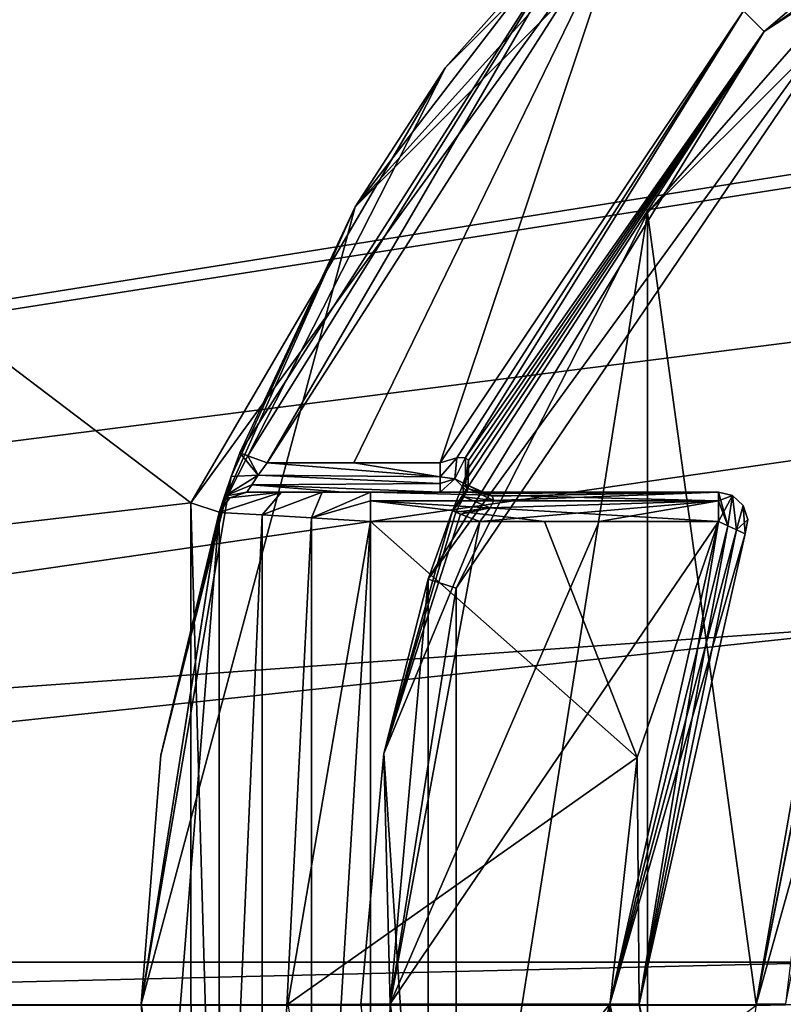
# Model space of a CAD drawing. Header units: millimetres. Extents: x -98 to 58, y -78 to 78.
# Tile 6 of 106: x -66 to -61, y 0 to 7. Entities that reach past the tile are written whole.
import ezdxf

# ---------------------------------------------------------------- set-up
doc = ezdxf.new("R2010")
doc.units = ezdxf.units.MM
doc.header["$LTSCALE"] = 52.148148
for name, color, linetype in [('1160', 7, 'CONTINUOUS'), ('375', 7, 'CONTINUOUS'), ('377', 7, 'CONTINUOUS'), ('384', 7, 'CONTINUOUS'), ('385', 7, 'CONTINUOUS'), ('386', 7, 'CONTINUOUS'), ('405', 7, 'CONTINUOUS'), ('418', 7, 'CONTINUOUS'), ('423', 7, 'CONTINUOUS'), ('470', 7, 'CONTINUOUS'), ('472', 7, 'CONTINUOUS'), ('474', 7, 'CONTINUOUS'), ('485', 7, 'CONTINUOUS'), ('486', 7, 'CONTINUOUS'), ('498', 7, 'CONTINUOUS'), ('509', 7, 'CONTINUOUS'), ('519', 7, 'CONTINUOUS'), ('520', 7, 'CONTINUOUS'), ('534', 7, 'CONTINUOUS'), ('541', 7, 'CONTINUOUS'), ('544', 7, 'CONTINUOUS'), ('582', 7, 'CONTINUOUS'), ('590', 7, 'CONTINUOUS'), ('626', 7, 'CONTINUOUS'), ('630', 7, 'CONTINUOUS'), ('631', 7, 'CONTINUOUS'), ('729', 7, 'CONTINUOUS'), ('741', 7, 'CONTINUOUS'), ('744', 7, 'CONTINUOUS'), ('747', 7, 'CONTINUOUS'), ('750', 7, 'CONTINUOUS'), ('756', 7, 'CONTINUOUS'), ('770', 7, 'CONTINUOUS'), ('809', 7, 'CONTINUOUS')]:
    doc.layers.add(name, color=color, linetype=linetype)

msp = doc.modelspace()

# ---------------------------------------------------------------- linework, layer by layer
at = {"layer": '1160', "linetype": 'CONTINUOUS'}
for points in [[(-84.6282, 0.2872, 103.9997), (-36.3045, 7.2877, 91.4352), (-60.5811, 0.2876, 97.5563), (-84.6282, 0.2872, 103.9997)], [(-36.3045, 7.2877, 91.4352), (-84.6282, 0.2872, 103.9997), (-83.908, 7.0696, 104.1974), (-36.3045, 7.2877, 91.4352)]]:
    msp.add_3dface(points, dxfattribs=at)
at = {"layer": '375', "linetype": 'CONTINUOUS'}
for points in [[(-63.8128, 60.3031, 25.0381), (-25.0403, 4.2617, 25.9925), (-80.3031, 43.8128, 25.0381), (-63.8128, 60.3031, 25.0381)], [(-24.4552, 6.8648, 25.9884), (-25.0403, 4.2617, 25.9925), (-63.8128, 60.3031, 25.0381), (-24.4552, 6.8648, 25.9884)], [(-80.3031, 43.8128, 25.0381), (-25.313, 2.1046, 25.9943), (-90.8905, 23.0337, 25.0381), (-80.3031, 43.8128, 25.0381)], [(-25.0403, 4.2617, 25.9925), (-25.313, 2.1046, 25.9943), (-80.3031, 43.8128, 25.0381), (-25.0403, 4.2617, 25.9925)], [(-94.5387, 0, 25.0381), (-90.8905, 23.0337, 25.0381), (-65.0607, 3.4276, 25.6465), (-94.5387, 0, 25.0381)], [(-90.8905, 23.0337, 25.0381), (-25.313, 2.1046, 25.9943), (-48.1456, 9.1004, 25.8485), (-90.8905, 23.0337, 25.0381)], [(-65.0607, 3.4276, 25.6465), (-90.8905, 23.0337, 25.0381), (-61.0296, 8.979, 25.6946), (-65.0607, 3.4276, 25.6465)], [(-65.0598, -3.4305, 25.6465), (-94.5387, 0, 25.0381), (-65.0607, 3.4276, 25.6465), (-65.0598, -3.4305, 25.6465)]]:
    msp.add_3dface(points, dxfattribs=at)
at = {"layer": '377', "linetype": 'CONTINUOUS'}
for points in [[(-43.6562, 72.8062, 27.9864), (-64.9967, 61.9326, 27.9864), (-20.91, 1.2955, 28.9996), (-43.6562, 72.8062, 27.9864)], [(-64.9967, 61.9326, 27.9864), (-81.9326, 44.9967, 27.9864), (-20.936, 0.767, 28.9997), (-64.9967, 61.9326, 27.9864)], [(-20.91, 1.2955, 28.9996), (-64.9967, 61.9326, 27.9864), (-20.936, 0.767, 28.9997), (-20.91, 1.2955, 28.9996)], [(-81.9326, 44.9967, 27.9864), (-92.8062, 23.6562, 27.9864), (-20.9468, 0.3721, 28.9998), (-81.9326, 44.9967, 27.9864)], [(-20.936, 0.767, 28.9997), (-81.9326, 44.9967, 27.9864), (-20.9468, 0.3721, 28.9998), (-20.936, 0.767, 28.9997)], [(-92.8062, 23.6562, 27.9864), (-96.553, 0, 27.9864), (-54.5024, 6.7005, 28.7864), (-92.8062, 23.6562, 27.9864)], [(-20.9468, 0.3721, 28.9998), (-92.8062, 23.6562, 27.9864), (-52.2288, 6.3029, 28.8135), (-20.9468, 0.3721, 28.9998)], [(-92.8062, 23.6562, 27.9864), (-54.5024, 6.7005, 28.7864), (-52.2288, 6.3029, 28.8135), (-92.8062, 23.6562, 27.9864)], [(-54.5024, 6.7005, 28.7864), (-96.553, 0, 27.9864), (-57.0505, 6.197, 28.756), (-54.5024, 6.7005, 28.7864)], [(-57.0505, 6.197, 28.756), (-96.553, 0, 27.9864), (-59.2336, 4.7446, 28.7299), (-57.0505, 6.197, 28.756)], [(-59.2336, 4.7446, 28.7299), (-96.553, 0, 27.9864), (-60.6926, 2.5646, 28.7125), (-59.2336, 4.7446, 28.7299)], [(-60.6926, 2.5646, 28.7125), (-96.553, 0, 27.9864), (-61.2028, -0.0078, 28.7064), (-60.6926, 2.5646, 28.7125)], [(-96.553, 0, 27.9864), (-92.8062, -23.6562, 27.9864), (-61.2028, -0.0078, 28.7064), (-96.553, 0, 27.9864)]]:
    msp.add_3dface(points, dxfattribs=at)
at = {"layer": '384', "linetype": 'CONTINUOUS'}
for points in [[(-61.1464, 6.6472, 24), (-57.8708, 8.7748, 24), (-60.0252, 7.6048, 27.2), (-61.1464, 6.6472, 24)], [(-63.4399, 2.9048, 27.2), (-61.1464, 6.6472, 24), (-60.0252, 7.6048, 27.2), (-63.4399, 2.9048, 27.2)], [(-63.2745, 3.3718, 24), (-61.1464, 6.6472, 24), (-63.4399, 2.9048, 27.2), (-63.2745, 3.3718, 24)], [(-63.7423, 1.7146, 24), (-63.2745, 3.3718, 24), (-63.4399, 2.9048, 27.2), (-63.7423, 1.7146, 24)], [(-63.4399, -2.9048, 27.2), (-63.7423, 1.7146, 24), (-63.4399, 2.9048, 27.2), (-63.4399, -2.9048, 27.2)], [(-63.9, 0, 24.4), (-63.9, 0, 24), (-63.7423, 1.7146, 24), (-63.9, 0, 24.4)], [(-63.9, 0, 24.4), (-63.7423, 1.7146, 24), (-63.4399, -2.9048, 27.2), (-63.9, 0, 24.4)]]:
    msp.add_3dface(points, dxfattribs=at)
at = {"layer": '385', "linetype": 'CONTINUOUS'}
for points in [[(-59.95, 9.4397, 24.4), (-63.9397, 5.45, 24.4), (-60.9094, 8.8164, 25.4946), (-59.95, 9.4397, 24.4)], [(-60.9094, 8.8164, 25.4946), (-63.9397, 5.45, 24.4), (-63.3212, 6.4028, 25.4653), (-60.9094, 8.8164, 25.4946)], [(-63.3212, 6.4028, 25.4653), (-63.9397, 5.45, 24.4), (-64.868, 3.3636, 25.4465), (-63.3212, 6.4028, 25.4653)], [(-63.9397, 5.45, 24.4), (-65.4, 0, 24.4), (-64.868, 3.3636, 25.4465), (-63.9397, 5.45, 24.4)], [(-65.4, 0, 24.4), (-64.8687, -3.3617, 23.4498), (-64.868, 3.3636, 25.4465), (-65.4, 0, 24.4)], [(-64.8687, -3.3617, 23.4498), (-64.8687, -3.3617, 23.6), (-64.868, 3.3636, 25.4465), (-64.8687, -3.3617, 23.4498)], [(-64.868, 3.3636, 25.4465), (-64.8687, -3.3617, 23.6), (-64.8666, -3.368, 25.4465), (-64.868, 3.3636, 25.4465)]]:
    msp.add_3dface(points, dxfattribs=at)
at = {"layer": '386', "linetype": 'CONTINUOUS'}
for points in [[(-63.9397, 5.45, 24.4), (-59.95, 9.4397, 24.4), (-62.2075, 7.7075, 24), (-63.9397, 5.45, 24.4)], [(-64.7276, 3.7692, 24), (-63.9397, 5.45, 24.4), (-62.2075, 7.7075, 24), (-64.7276, 3.7692, 24)], [(-65.4, 0, 23.3), (-65.4, 0, 24.4), (-63.9397, 5.45, 24.4), (-65.4, 0, 23.3)], [(-65.4, 0, 23.3), (-63.9397, 5.45, 24.4), (-64.7862, 3.606, 23.9665), (-65.4, 0, 23.3)], [(-64.7862, 3.606, 23.9665), (-63.9397, 5.45, 24.4), (-64.7276, 3.7692, 24), (-64.7862, 3.606, 23.9665)], [(-65.2663, 1.7017, 23.3), (-65.4, 0, 23.3), (-64.7862, 3.606, 23.9665), (-65.2663, 1.7017, 23.3)], [(-64.8317, 3.4736, 23.8754), (-65.2663, 1.7017, 23.3), (-64.7862, 3.606, 23.9665), (-64.8317, 3.4736, 23.8754)], [(-64.8687, 3.3617, 23.6), (-65.2663, 1.7017, 23.3), (-64.8317, 3.4736, 23.8754), (-64.8687, 3.3617, 23.6)], [(-64.8687, 3.3617, 23.2995), (-65.2663, 1.7017, 23.3), (-64.8687, 3.3617, 23.4498), (-64.8687, 3.3617, 23.2995)], [(-64.8687, 3.3617, 23.4498), (-65.2663, 1.7017, 23.3), (-64.8687, 3.3617, 23.6), (-64.8687, 3.3617, 23.4498)]]:
    msp.add_3dface(points, dxfattribs=at)
at = {"layer": '405', "linetype": 'CONTINUOUS'}
for points in [[(-64.6784, 3.5, 23.6), (-64.0181, 3.5, 23.6), (-64.6784, 3.5, 23.3), (-64.6784, 3.5, 23.6)], [(-64.6784, 3.5, 23.3), (-64.0181, 3.5, 23.6), (-64.4416, 3.5, 22.7437), (-64.6784, 3.5, 23.3)], [(-64.4416, 3.5, 22.7437), (-64.0181, 3.5, 23.6), (-64.1653, 3.5, 22.5638), (-64.4416, 3.5, 22.7437)], [(-64.0181, 3.5, 23.6), (-63.8338, 3.5, 22.5), (-64.1653, 3.5, 22.5638), (-64.0181, 3.5, 23.6)], [(-63.3577, 3.5, 23.6), (-63.8338, 3.5, 22.5), (-64.0181, 3.5, 23.6), (-63.3577, 3.5, 23.6)], [(-61.457, 3.5, 22.5), (-63.8338, 3.5, 22.5), (-61.457, 3.5, 23.6), (-61.457, 3.5, 22.5)], [(-61.457, 3.5, 23.6), (-63.8338, 3.5, 22.5), (-62.4074, 3.5, 23.6), (-61.457, 3.5, 23.6)], [(-62.4074, 3.5, 23.6), (-63.8338, 3.5, 22.5), (-63.3577, 3.5, 23.6), (-62.4074, 3.5, 23.6)]]:
    msp.add_3dface(points, dxfattribs=at)
at = {"layer": '418', "linetype": 'CONTINUOUS'}
for points in [[(-63.4399, 2.9048, 27.2), (-60.0252, 7.6048, 27.2), (-63.2496, 2.8434, 27.4), (-63.4399, 2.9048, 27.2)], [(-63.2496, 2.8434, 27.4), (-60.0252, 7.6048, 27.2), (-61.9424, 5.4084, 27.4), (-63.2496, 2.8434, 27.4)], [(-61.9424, 5.4084, 27.4), (-60.0252, 7.6048, 27.2), (-59.9064, 7.4438, 27.4), (-61.9424, 5.4084, 27.4)], [(-63.4399, -2.9048, 27.2), (-63.4399, 2.9048, 27.2), (-63.7, 0, 27.4), (-63.4399, -2.9048, 27.2)], [(-63.7, 0, 27.4), (-63.4399, 2.9048, 27.2), (-63.2496, 2.8434, 27.4), (-63.7, 0, 27.4)], [(-63.2496, -2.8434, 27.4), (-63.4399, -2.9048, 27.2), (-63.7, 0, 27.4), (-63.2496, -2.8434, 27.4)]]:
    msp.add_3dface(points, dxfattribs=at)
at = {"layer": '423', "linetype": 'CONTINUOUS'}
msp.add_3dface([(-60.6898, 2.5645, 27.4), (-61, 0, 27.6), (-61.2, 0, 27.4), (-60.6898, 2.5645, 27.4)], dxfattribs=at)
at = {"layer": '470', "linetype": 'CONTINUOUS'}
for points in [[(-63.2745, 3.3718, 24), (-63.7423, 1.7146, 24), (-63.2519, 3.3631, 23.9047), (-63.2745, 3.3718, 24)], [(-63.2519, 3.3631, 23.9047), (-63.7423, 1.7146, 24), (-63.2198, 3.3507, 23.8586), (-63.2519, 3.3631, 23.9047)], [(-63.7423, 1.7146, 24), (-63.0872, 3.3, 23.8), (-63.2198, 3.3507, 23.8586), (-63.7423, 1.7146, 24)], [(-63.0872, 3.3, 23.8), (-63.7423, 1.7146, 24), (-63.7, 0.0026, 23.8), (-63.0872, 3.3, 23.8)], [(-63.7423, 1.7146, 24), (-63.9, 0, 24), (-63.7, 0.0026, 23.8), (-63.7423, 1.7146, 24)], [(-63.9, 0, 24), (-63.7422, -1.7149, 24), (-63.7, 0.0026, 23.8), (-63.9, 0, 24)], [(-63.7, 0.0026, 23.8), (-63.7422, -1.7149, 24), (-63.5452, -1.6805, 23.8), (-63.7, 0.0026, 23.8)]]:
    msp.add_3dface(points, dxfattribs=at)
at = {"layer": '472', "linetype": 'CONTINUOUS'}
for points in [[(-64.6007, 3.6153, 23.7812), (-64.5399, 3.7, 23.8), (-63.3583, 3.6047, 23.7758), (-64.6007, 3.6153, 23.7812)], [(-63.3583, 3.6047, 23.7758), (-64.5399, 3.7, 23.8), (-63.9491, 3.7, 23.8), (-63.3583, 3.6047, 23.7758)], [(-63.3583, 3.7, 23.8), (-63.3583, 3.6047, 23.7758), (-63.9491, 3.7, 23.8), (-63.3583, 3.7, 23.8)], [(-64.6448, 3.5509, 23.7333), (-64.6007, 3.6153, 23.7812), (-63.3583, 3.5586, 23.7414), (-64.6448, 3.5509, 23.7333)], [(-63.3583, 3.5586, 23.7414), (-64.6007, 3.6153, 23.7812), (-63.3583, 3.6047, 23.7758), (-63.3583, 3.5586, 23.7414)], [(-64.0181, 3.5, 23.6), (-64.6784, 3.5, 23.6), (-64.6448, 3.5509, 23.7333), (-64.0181, 3.5, 23.6)], [(-63.3577, 3.5, 23.6), (-64.6448, 3.5509, 23.7333), (-63.3583, 3.5586, 23.7414), (-63.3577, 3.5, 23.6)], [(-63.3577, 3.5, 23.6), (-64.0181, 3.5, 23.6), (-64.6448, 3.5509, 23.7333), (-63.3577, 3.5, 23.6)]]:
    msp.add_3dface(points, dxfattribs=at)
at = {"layer": '474', "linetype": 'CONTINUOUS'}
for points in [[(-64.7276, 3.7692, 24), (-62.2075, 7.7075, 24), (-64.6726, 3.7489, 23.8586), (-64.7276, 3.7692, 24)], [(-62.2075, 7.7075, 24), (-64.5399, 3.7, 23.8), (-64.6726, 3.7489, 23.8586), (-62.2075, 7.7075, 24)], [(-64.5399, 3.7, 23.8), (-62.2075, 7.7075, 24), (-62.066, 7.566, 23.8), (-64.5399, 3.7, 23.8)]]:
    msp.add_3dface(points, dxfattribs=at)
at = {"layer": '485', "linetype": 'CONTINUOUS'}
for points in [[(-62.4074, 3.5, 23.6), (-63.3577, 3.5, 23.6), (-63.1703, 3.499, 23.6199), (-62.4074, 3.5, 23.6)], [(-61.457, 3.5, 23.6), (-62.4074, 3.5, 23.6), (-63.1703, 3.499, 23.6199), (-61.457, 3.5, 23.6)], [(-63.0592, 3.4913, 23.6583), (-61.457, 3.5, 23.6), (-63.1703, 3.499, 23.6199), (-63.0592, 3.4913, 23.6583)], [(-63.0045, 3.4729, 23.7005), (-61.457, 3.5, 23.6), (-63.0592, 3.4913, 23.6583), (-63.0045, 3.4729, 23.7005)], [(-62.9923, 3.4439, 23.7389), (-61.457, 3.5, 23.6), (-63.0045, 3.4729, 23.7005), (-62.9923, 3.4439, 23.7389)], [(-61.457, 3.4414, 23.7414), (-61.457, 3.5, 23.6), (-62.9923, 3.4439, 23.7389), (-61.457, 3.4414, 23.7414)], [(-61.457, 3.4414, 23.7414), (-63.0872, 3.3, 23.8), (-62.2721, 3.3, 23.8), (-61.457, 3.4414, 23.7414)], [(-63.0872, 3.3, 23.8), (-61.457, 3.4414, 23.7414), (-63.0175, 3.3921, 23.7775), (-63.0872, 3.3, 23.8)], [(-63.0175, 3.3921, 23.7775), (-61.457, 3.4414, 23.7414), (-62.9923, 3.4439, 23.7389), (-63.0175, 3.3921, 23.7775)], [(-61.457, 3.3, 23.8), (-61.457, 3.4414, 23.7414), (-62.2721, 3.3, 23.8), (-61.457, 3.3, 23.8)]]:
    msp.add_3dface(points, dxfattribs=at)
at = {"layer": '486', "linetype": 'CONTINUOUS'}
for points in [[(-63.8338, 3.5, 22.5), (-61.457, 3.5, 22.5), (-61.457, 3.4414, 22.3586), (-63.8338, 3.5, 22.5)], [(-63.8338, 3.4414, 22.3586), (-63.8338, 3.5, 22.5), (-61.457, 3.4414, 22.3586), (-63.8338, 3.4414, 22.3586)], [(-63.8341, 3.3, 22.3), (-63.8338, 3.4414, 22.3586), (-62.6456, 3.3, 22.3), (-63.8341, 3.3, 22.3)], [(-62.6456, 3.3, 22.3), (-63.8338, 3.4414, 22.3586), (-61.4571, 3.3, 22.3), (-62.6456, 3.3, 22.3)], [(-61.4571, 3.3, 22.3), (-63.8338, 3.4414, 22.3586), (-61.457, 3.4414, 22.3586), (-61.4571, 3.3, 22.3)]]:
    msp.add_3dface(points, dxfattribs=at)
at = {"layer": '498', "linetype": 'CONTINUOUS'}
for points in [[(-57.8708, 8.7748, 24), (-61.1464, 6.6472, 24), (-58.0475, 8.7059, 23.9804), (-57.8708, 8.7748, 24)], [(-58.0475, 8.7059, 23.9804), (-61.1464, 6.6472, 24), (-58.1496, 8.6708, 23.9456), (-58.0475, 8.7059, 23.9804)], [(-58.2349, 8.6777, 23.8708), (-61.1464, 6.6472, 24), (-61.2863, 6.7901, 23.8), (-58.2349, 8.6777, 23.8708)], [(-58.1496, 8.6708, 23.9456), (-61.1464, 6.6472, 24), (-58.2349, 8.6777, 23.8708), (-58.1496, 8.6708, 23.9456)], [(-63.3583, 3.7, 23.8), (-61.2863, 6.7901, 23.8), (-63.2448, 3.7335, 23.8222), (-63.3583, 3.7, 23.8)], [(-63.2448, 3.7335, 23.8222), (-61.2863, 6.7901, 23.8), (-63.1866, 3.7379, 23.8605), (-63.2448, 3.7335, 23.8222)], [(-61.2863, 6.7901, 23.8), (-61.1464, 6.6472, 24), (-63.1866, 3.7379, 23.8605), (-61.2863, 6.7901, 23.8)], [(-61.1464, 6.6472, 24), (-63.2745, 3.3718, 24), (-63.2048, 3.5503, 23.9798), (-61.1464, 6.6472, 24)], [(-63.169, 3.6569, 23.9415), (-61.1464, 6.6472, 24), (-63.2048, 3.5503, 23.9798), (-63.169, 3.6569, 23.9415)], [(-63.1866, 3.7379, 23.8605), (-61.1464, 6.6472, 24), (-63.1642, 3.7153, 23.8994), (-63.1866, 3.7379, 23.8605)], [(-63.1642, 3.7153, 23.8994), (-61.1464, 6.6472, 24), (-63.169, 3.6569, 23.9415), (-63.1642, 3.7153, 23.8994)]]:
    msp.add_3dface(points, dxfattribs=at)
at = {"layer": '509', "linetype": 'CONTINUOUS'}
for points in [[(-61.457, 3.3, 23.8), (-62.2, 0, 23.8), (-61.3931, 3.2697, 23.7871), (-61.457, 3.3, 23.8)], [(-61.3931, 3.2697, 23.7871), (-62.2, 0, 23.8), (-61.3349, 3.2421, 23.7475), (-61.3931, 3.2697, 23.7871)], [(-62.2, 0, 23.8), (-61.2763, 3.2143, 23.6), (-61.3349, 3.2421, 23.7475), (-62.2, 0, 23.8)], [(-62, 0, 23.6), (-61.2763, 3.2143, 23.6), (-62.2, 0, 23.8), (-62, 0, 23.6)], [(-61.457, -3.3, 23.8), (-62, 0, 23.6), (-62.2, 0, 23.8), (-61.457, -3.3, 23.8)], [(-62, 0, 23.6), (-61.457, -3.3, 23.8), (-61.3931, -3.2697, 23.7871), (-62, 0, 23.6)], [(-61.2763, -3.2143, 23.6), (-62, 0, 23.6), (-61.3349, -3.2421, 23.7475), (-61.2763, -3.2143, 23.6)], [(-61.3349, -3.2421, 23.7475), (-62, 0, 23.6), (-61.3931, -3.2697, 23.7871), (-61.3349, -3.2421, 23.7475)]]:
    msp.add_3dface(points, dxfattribs=at)
at = {"layer": '519', "linetype": 'CONTINUOUS'}
for points in [[(-61.457, 3.5, 23.6), (-61.457, 3.4414, 23.7414), (-61.3931, 3.2697, 23.7871), (-61.457, 3.5, 23.6)], [(-61.457, 3.5, 23.6), (-61.3931, 3.2697, 23.7871), (-61.3627, 3.4764, 23.6), (-61.457, 3.5, 23.6)], [(-61.457, 3.4414, 23.7414), (-61.457, 3.3, 23.8), (-61.3931, 3.2697, 23.7871), (-61.457, 3.4414, 23.7414)], [(-61.3931, 3.2697, 23.7871), (-61.3349, 3.2421, 23.7475), (-61.3627, 3.4764, 23.6), (-61.3931, 3.2697, 23.7871)], [(-61.3627, 3.4764, 23.6), (-61.3349, 3.2421, 23.7475), (-61.2889, 3.4083, 23.6), (-61.3627, 3.4764, 23.6)], [(-61.3349, 3.2421, 23.7475), (-61.2763, 3.2143, 23.6), (-61.2889, 3.4083, 23.6), (-61.3349, 3.2421, 23.7475)], [(-61.2889, 3.4083, 23.6), (-61.2763, 3.2143, 23.6), (-61.2574, 3.313, 23.6), (-61.2889, 3.4083, 23.6)]]:
    msp.add_3dface(points, dxfattribs=at)
at = {"layer": '520', "linetype": 'CONTINUOUS'}
for points in [[(-61.457, 3.5, 22.5), (-61.457, 3.5, 23.6), (-61.3627, 3.4764, 23.6), (-61.457, 3.5, 22.5)], [(-61.457, 3.5, 22.5), (-61.3627, 3.4764, 23.6), (-61.3627, 3.4764, 22.5), (-61.457, 3.5, 22.5)], [(-61.3627, 3.4764, 23.6), (-61.2889, 3.4083, 23.6), (-61.3627, 3.4764, 22.5), (-61.3627, 3.4764, 23.6)], [(-61.3627, 3.4764, 22.5), (-61.2889, 3.4083, 23.6), (-61.2889, 3.4083, 22.5), (-61.3627, 3.4764, 22.5)], [(-61.2889, 3.4083, 23.6), (-61.2574, 3.313, 23.6), (-61.2889, 3.4083, 22.5), (-61.2889, 3.4083, 23.6)], [(-61.2889, 3.4083, 22.5), (-61.2574, 3.313, 23.6), (-61.2574, 3.313, 22.5), (-61.2889, 3.4083, 22.5)], [(-61.2574, 3.313, 23.6), (-61.2763, 3.2143, 23.6), (-61.2574, 3.313, 22.5), (-61.2574, 3.313, 23.6)], [(-61.2574, 3.313, 22.5), (-61.2763, 3.2143, 23.6), (-61.2763, 3.2143, 22.5), (-61.2574, 3.313, 22.5)]]:
    msp.add_3dface(points, dxfattribs=at)
at = {"layer": '534', "linetype": 'CONTINUOUS'}
for points in [[(-65.0607, 3.4276, 25.6465), (-61.0296, 8.979, 25.6946), (-63.3212, 6.4028, 25.4653), (-65.0607, 3.4276, 25.6465)], [(-61.0296, 8.979, 25.6946), (-60.9094, 8.8164, 25.4946), (-63.3212, 6.4028, 25.4653), (-61.0296, 8.979, 25.6946)], [(-65.0607, 3.4276, 25.6465), (-63.3212, 6.4028, 25.4653), (-64.868, 3.3636, 25.4465), (-65.0607, 3.4276, 25.6465)], [(-65.0598, -3.4305, 25.6465), (-65.0607, 3.4276, 25.6465), (-64.8666, -3.368, 25.4465), (-65.0598, -3.4305, 25.6465)], [(-65.0607, 3.4276, 25.6465), (-64.868, 3.3636, 25.4465), (-64.8666, -3.368, 25.4465), (-65.0607, 3.4276, 25.6465)]]:
    msp.add_3dface(points, dxfattribs=at)
at = {"layer": '541', "linetype": 'CONTINUOUS'}
for points in [[(-61.4571, 3.3, 22.3), (-62, 0, 22.5), (-62.0128, 1.6877, 22.3), (-61.4571, 3.3, 22.3)], [(-62, 0, 22.5), (-61.4571, 3.3, 22.3), (-61.3933, 3.2698, 22.3128), (-62, 0, 22.5)], [(-61.3349, 3.2421, 22.3526), (-62, 0, 22.5), (-61.3933, 3.2698, 22.3128), (-61.3349, 3.2421, 22.3526)], [(-61.2763, 3.2143, 22.5), (-62, 0, 22.5), (-61.3349, 3.2421, 22.3526), (-61.2763, 3.2143, 22.5)], [(-62.0128, 1.6877, 22.3), (-62, 0, 22.5), (-62.2, -0.0085, 22.3), (-62.0128, 1.6877, 22.3)], [(-62, 0, 22.5), (-61.2763, -3.2143, 22.5), (-62.2, -0.0085, 22.3), (-62, 0, 22.5)]]:
    msp.add_3dface(points, dxfattribs=at)
at = {"layer": '544', "linetype": 'CONTINUOUS'}
for points in [[(-61.457, 3.4414, 22.3586), (-61.457, 3.5, 22.5), (-61.3627, 3.4764, 22.5), (-61.457, 3.4414, 22.3586)], [(-61.4571, 3.3, 22.3), (-61.457, 3.4414, 22.3586), (-61.3627, 3.4764, 22.5), (-61.4571, 3.3, 22.3)], [(-61.4571, 3.3, 22.3), (-61.3627, 3.4764, 22.5), (-61.3933, 3.2698, 22.3128), (-61.4571, 3.3, 22.3)], [(-61.3627, 3.4764, 22.5), (-61.3349, 3.2421, 22.3526), (-61.3933, 3.2698, 22.3128), (-61.3627, 3.4764, 22.5)], [(-61.3627, 3.4764, 22.5), (-61.2889, 3.4083, 22.5), (-61.3349, 3.2421, 22.3526), (-61.3627, 3.4764, 22.5)], [(-61.2889, 3.4083, 22.5), (-61.2574, 3.313, 22.5), (-61.3349, 3.2421, 22.3526), (-61.2889, 3.4083, 22.5)], [(-61.2574, 3.313, 22.5), (-61.2763, 3.2143, 22.5), (-61.3349, 3.2421, 22.3526), (-61.2574, 3.313, 22.5)]]:
    msp.add_3dface(points, dxfattribs=at)
at = {"layer": '582', "linetype": 'CONTINUOUS'}
for points in [[(-64.8687, 3.3617, 23.2995), (-64.4416, 3.5, 22.7437), (-64.5735, 3.345, 22.6002), (-64.8687, 3.3617, 23.2995)], [(-64.4416, 3.5, 22.7437), (-64.8687, 3.3617, 23.2995), (-64.796, 3.4618, 23.3), (-64.4416, 3.5, 22.7437)], [(-64.6784, 3.5, 23.3), (-64.4416, 3.5, 22.7437), (-64.796, 3.4618, 23.3), (-64.6784, 3.5, 23.3)], [(-64.4416, 3.5, 22.7437), (-64.1653, 3.5, 22.5638), (-64.5735, 3.345, 22.6002), (-64.4416, 3.5, 22.7437)], [(-64.5735, 3.345, 22.6002), (-64.1653, 3.5, 22.5638), (-64.2374, 3.3252, 22.379), (-64.5735, 3.345, 22.6002)], [(-64.1653, 3.5, 22.5638), (-63.8338, 3.5, 22.5), (-64.2374, 3.3252, 22.379), (-64.1653, 3.5, 22.5638)], [(-63.8338, 3.5, 22.5), (-63.8338, 3.4414, 22.3586), (-64.2374, 3.3252, 22.379), (-63.8338, 3.5, 22.5)], [(-63.8338, 3.4414, 22.3586), (-63.8341, 3.3, 22.3), (-64.2374, 3.3252, 22.379), (-63.8338, 3.4414, 22.3586)]]:
    msp.add_3dface(points, dxfattribs=at)
at = {"layer": '590', "linetype": 'CONTINUOUS'}
for points in [[(-60.5066, 2.4841, 28.5125), (-60.6926, 2.5646, 28.7125), (-61.2028, -0.0078, 28.7064), (-60.5066, 2.4841, 28.5125)], [(-61, -0.0036, 28.5064), (-60.5066, 2.4841, 28.5125), (-61.2028, -0.0078, 28.7064), (-61, -0.0036, 28.5064)]]:
    msp.add_3dface(points, dxfattribs=at)
at = {"layer": '626', "linetype": 'CONTINUOUS'}
for points in [[(-63.3583, 3.6047, 23.7758), (-63.3583, 3.7, 23.8), (-63.2448, 3.7335, 23.8222), (-63.3583, 3.6047, 23.7758)], [(-63.3583, 3.6047, 23.7758), (-63.2448, 3.7335, 23.8222), (-63.2585, 3.592, 23.7862), (-63.3583, 3.6047, 23.7758)], [(-63.2448, 3.7335, 23.8222), (-63.1866, 3.7379, 23.8605), (-63.2585, 3.592, 23.7862), (-63.2448, 3.7335, 23.8222)], [(-63.2585, 3.592, 23.7862), (-63.1866, 3.7379, 23.8605), (-63.186, 3.5543, 23.803), (-63.2585, 3.592, 23.7862)], [(-63.1866, 3.7379, 23.8605), (-63.1642, 3.7153, 23.8994), (-63.186, 3.5543, 23.803), (-63.1866, 3.7379, 23.8605)], [(-63.186, 3.5543, 23.803), (-63.1642, 3.7153, 23.8994), (-63.168, 3.5248, 23.8057), (-63.186, 3.5543, 23.803)], [(-63.1642, 3.7153, 23.8994), (-63.169, 3.6569, 23.9415), (-63.168, 3.5248, 23.8057), (-63.1642, 3.7153, 23.8994)], [(-63.169, 3.6569, 23.9415), (-63.2048, 3.5503, 23.9798), (-63.168, 3.5248, 23.8057), (-63.169, 3.6569, 23.9415)], [(-63.3583, 3.5586, 23.7414), (-63.3583, 3.6047, 23.7758), (-63.2585, 3.592, 23.7862), (-63.3583, 3.5586, 23.7414)], [(-63.3577, 3.5, 23.6), (-63.3583, 3.5586, 23.7414), (-63.2585, 3.592, 23.7862), (-63.3577, 3.5, 23.6)], [(-63.1703, 3.499, 23.6199), (-63.3577, 3.5, 23.6), (-63.2585, 3.592, 23.7862), (-63.1703, 3.499, 23.6199)], [(-63.1703, 3.499, 23.6199), (-63.2585, 3.592, 23.7862), (-63.186, 3.5543, 23.803), (-63.1703, 3.499, 23.6199)], [(-63.2048, 3.5503, 23.9798), (-63.2745, 3.3718, 24), (-63.196, 3.4674, 23.861), (-63.2048, 3.5503, 23.9798)], [(-63.168, 3.5248, 23.8057), (-63.2048, 3.5503, 23.9798), (-63.196, 3.4674, 23.861), (-63.168, 3.5248, 23.8057)], [(-62.9923, 3.4439, 23.7389), (-63.168, 3.5248, 23.8057), (-63.196, 3.4674, 23.861), (-62.9923, 3.4439, 23.7389)], [(-63.0045, 3.4729, 23.7005), (-63.0592, 3.4913, 23.6583), (-63.186, 3.5543, 23.803), (-63.0045, 3.4729, 23.7005)], [(-63.0045, 3.4729, 23.7005), (-63.186, 3.5543, 23.803), (-63.168, 3.5248, 23.8057), (-63.0045, 3.4729, 23.7005)], [(-63.0592, 3.4913, 23.6583), (-63.1703, 3.499, 23.6199), (-63.186, 3.5543, 23.803), (-63.0592, 3.4913, 23.6583)], [(-62.9923, 3.4439, 23.7389), (-63.0045, 3.4729, 23.7005), (-63.168, 3.5248, 23.8057), (-62.9923, 3.4439, 23.7389)], [(-63.2745, 3.3718, 24), (-63.2519, 3.3631, 23.9047), (-63.196, 3.4674, 23.861), (-63.2745, 3.3718, 24)], [(-63.2519, 3.3631, 23.9047), (-63.0175, 3.3921, 23.7775), (-63.196, 3.4674, 23.861), (-63.2519, 3.3631, 23.9047)], [(-63.0175, 3.3921, 23.7775), (-62.9923, 3.4439, 23.7389), (-63.196, 3.4674, 23.861), (-63.0175, 3.3921, 23.7775)], [(-63.2519, 3.3631, 23.9047), (-63.2198, 3.3507, 23.8586), (-63.0175, 3.3921, 23.7775), (-63.2519, 3.3631, 23.9047)], [(-63.2198, 3.3507, 23.8586), (-63.0872, 3.3, 23.8), (-63.0175, 3.3921, 23.7775), (-63.2198, 3.3507, 23.8586)]]:
    msp.add_3dface(points, dxfattribs=at)
at = {"layer": '630', "linetype": 'CONTINUOUS'}
for points in [[(-64.6784, 3.5, 23.6), (-64.6784, 3.5, 23.3), (-64.796, 3.4618, 23.3), (-64.6784, 3.5, 23.6)], [(-64.6784, 3.5, 23.6), (-64.796, 3.4618, 23.3), (-64.796, 3.4618, 23.6), (-64.6784, 3.5, 23.6)], [(-64.8687, 3.3617, 23.2995), (-64.8687, 3.3617, 23.4498), (-64.796, 3.4618, 23.6), (-64.8687, 3.3617, 23.2995)], [(-64.796, 3.4618, 23.3), (-64.8687, 3.3617, 23.2995), (-64.796, 3.4618, 23.6), (-64.796, 3.4618, 23.3)], [(-64.8687, 3.3617, 23.4498), (-64.8687, 3.3617, 23.6), (-64.796, 3.4618, 23.6), (-64.8687, 3.3617, 23.4498)]]:
    msp.add_3dface(points, dxfattribs=at)
at = {"layer": '631', "linetype": 'CONTINUOUS'}
for points in [[(-64.7862, 3.606, 23.9665), (-64.7276, 3.7692, 24), (-64.6007, 3.6153, 23.7812), (-64.7862, 3.606, 23.9665)], [(-64.6007, 3.6153, 23.7812), (-64.7276, 3.7692, 24), (-64.6726, 3.7489, 23.8586), (-64.6007, 3.6153, 23.7812)], [(-64.5399, 3.7, 23.8), (-64.6007, 3.6153, 23.7812), (-64.6726, 3.7489, 23.8586), (-64.5399, 3.7, 23.8)], [(-64.8317, 3.4736, 23.8754), (-64.7862, 3.606, 23.9665), (-64.6007, 3.6153, 23.7812), (-64.8317, 3.4736, 23.8754)], [(-64.8317, 3.4736, 23.8754), (-64.6007, 3.6153, 23.7812), (-64.6448, 3.5509, 23.7333), (-64.8317, 3.4736, 23.8754)], [(-64.6784, 3.5, 23.6), (-64.8317, 3.4736, 23.8754), (-64.6448, 3.5509, 23.7333), (-64.6784, 3.5, 23.6)], [(-64.8317, 3.4736, 23.8754), (-64.6784, 3.5, 23.6), (-64.796, 3.4618, 23.6), (-64.8317, 3.4736, 23.8754)], [(-64.8687, 3.3617, 23.6), (-64.8317, 3.4736, 23.8754), (-64.796, 3.4618, 23.6), (-64.8687, 3.3617, 23.6)]]:
    msp.add_3dface(points, dxfattribs=at)
at = {"layer": '729', "linetype": 'CONTINUOUS'}
for points in [[(-61.9424, 5.4084, 27.4), (-59.9064, 7.4438, 27.4), (-61.2, 0, 27.4), (-61.9424, 5.4084, 27.4)], [(-59.9064, 7.4438, 27.4), (-60.6898, 2.5645, 27.4), (-61.2, 0, 27.4), (-59.9064, 7.4438, 27.4)], [(-61.9424, -5.4084, 27.4), (-63.2496, -2.8434, 27.4), (-61.9424, 5.4084, 27.4), (-61.9424, -5.4084, 27.4)], [(-63.2496, -2.8434, 27.4), (-63.2496, 2.8434, 27.4), (-61.9424, 5.4084, 27.4), (-63.2496, -2.8434, 27.4)], [(-61.9424, -5.4084, 27.4), (-61.9424, 5.4084, 27.4), (-61.2, 0, 27.4), (-61.9424, -5.4084, 27.4)], [(-63.2496, -2.8434, 27.4), (-63.7, 0, 27.4), (-63.2496, 2.8434, 27.4), (-63.2496, -2.8434, 27.4)]]:
    msp.add_3dface(points, dxfattribs=at)
at = {"layer": '741', "linetype": 'CONTINUOUS'}
for points in [[(-63.9491, 3.7, 23.8), (-64.5399, 3.7, 23.8), (-62.066, 7.566, 23.8), (-63.9491, 3.7, 23.8)], [(-63.3583, 3.7, 23.8), (-63.9491, 3.7, 23.8), (-62.066, 7.566, 23.8), (-63.3583, 3.7, 23.8)], [(-63.3583, 3.7, 23.8), (-62.066, 7.566, 23.8), (-61.2863, 6.7901, 23.8), (-63.3583, 3.7, 23.8)]]:
    msp.add_3dface(points, dxfattribs=at)
at = {"layer": '744', "linetype": 'CONTINUOUS'}
for points in [[(-63.0872, 3.3, 23.8), (-63.7, 0.0026, 23.8), (-62.2721, 3.3, 23.8), (-63.0872, 3.3, 23.8)], [(-63.7, 0.0026, 23.8), (-61.457, 3.3, 23.8), (-62.2721, 3.3, 23.8), (-63.7, 0.0026, 23.8)], [(-61.457, 3.3, 23.8), (-63.7, 0.0026, 23.8), (-62.2, 0, 23.8), (-61.457, 3.3, 23.8)], [(-63.7, 0.0026, 23.8), (-63.5452, -1.6805, 23.8), (-62.2, 0, 23.8), (-63.7, 0.0026, 23.8)], [(-63.5452, -1.6805, 23.8), (-63.0885, -3.3, 23.8), (-62.2, 0, 23.8), (-63.5452, -1.6805, 23.8)], [(-63.0885, -3.3, 23.8), (-62.2727, -3.3, 23.8), (-62.2, 0, 23.8), (-63.0885, -3.3, 23.8)], [(-62.2727, -3.3, 23.8), (-61.457, -3.3, 23.8), (-62.2, 0, 23.8), (-62.2727, -3.3, 23.8)]]:
    msp.add_3dface(points, dxfattribs=at)
at = {"layer": '747', "linetype": 'CONTINUOUS'}
for points in [[(-61.2763, 3.2143, 23.6), (-62, 0, 23.6), (-61.2763, 3.2143, 22.5), (-61.2763, 3.2143, 23.6)], [(-61.2763, 3.2143, 22.5), (-62, 0, 23.6), (-62, 0, 22.5), (-61.2763, 3.2143, 22.5)], [(-62, 0, 23.6), (-61.2763, -3.2143, 23.6), (-62, 0, 22.5), (-62, 0, 23.6)], [(-61.2763, -3.2143, 23.6), (-61.2763, -3.2143, 22.5), (-62, 0, 22.5), (-61.2763, -3.2143, 23.6)]]:
    msp.add_3dface(points, dxfattribs=at)
at = {"layer": '750', "linetype": 'CONTINUOUS'}
for points in [[(-63.8341, 3.3, 22.3), (-62.0128, 1.6877, 22.3), (-64.4, 0, 22.3), (-63.8341, 3.3, 22.3)], [(-63.8341, 3.3, 22.3), (-62.6456, 3.3, 22.3), (-62.0128, 1.6877, 22.3), (-63.8341, 3.3, 22.3)], [(-62.6456, 3.3, 22.3), (-61.4571, 3.3, 22.3), (-62.0128, 1.6877, 22.3), (-62.6456, 3.3, 22.3)], [(-62.0128, 1.6877, 22.3), (-62.2, -0.0085, 22.3), (-64.4, 0, 22.3), (-62.0128, 1.6877, 22.3)]]:
    msp.add_3dface(points, dxfattribs=at)
at = {"layer": '756', "linetype": 'CONTINUOUS'}
for points in [[(-65.2663, -1.7017, 23.3), (-65.4, 0, 23.3), (-64.8687, 3.3617, 23.2995), (-65.2663, -1.7017, 23.3)], [(-65.4, 0, 23.3), (-65.2663, 1.7017, 23.3), (-64.8687, 3.3617, 23.2995), (-65.4, 0, 23.3)], [(-64.8687, -3.3617, 23.2995), (-65.2663, -1.7017, 23.3), (-64.8687, 3.3617, 23.2995), (-64.8687, -3.3617, 23.2995)], [(-64.8687, -3.3617, 23.2995), (-64.8687, 3.3617, 23.2995), (-64.5735, 3.345, 22.6002), (-64.8687, -3.3617, 23.2995)], [(-64.8687, -3.3617, 23.2995), (-64.5735, 3.345, 22.6002), (-64.5735, -3.345, 22.6002), (-64.8687, -3.3617, 23.2995)], [(-64.5735, 3.345, 22.6002), (-64.2374, 3.3252, 22.379), (-64.5735, -3.345, 22.6002), (-64.5735, 3.345, 22.6002)], [(-64.2374, 3.3252, 22.379), (-64.2374, -3.3252, 22.379), (-64.5735, -3.345, 22.6002), (-64.2374, 3.3252, 22.379)], [(-63.8341, -3.3, 22.3), (-63.8341, 3.3, 22.3), (-64.4, 0, 22.3), (-63.8341, -3.3, 22.3)], [(-64.2374, 3.3252, 22.379), (-63.8341, 3.3, 22.3), (-64.2374, -3.3252, 22.379), (-64.2374, 3.3252, 22.379)], [(-63.8341, 3.3, 22.3), (-63.8341, -3.3, 22.3), (-64.2374, -3.3252, 22.379), (-63.8341, 3.3, 22.3)]]:
    msp.add_3dface(points, dxfattribs=at)
at = {"layer": '770', "linetype": 'CONTINUOUS'}
for points in [[(-60.6357, -0.2876, 97.5709), (-84.6282, -0.2872, 103.9997), (-60.5811, 0.2876, 97.5563), (-60.6357, -0.2876, 97.5709)], [(-60.5811, 0.2876, 97.5563), (-84.6282, -0.2872, 103.9997), (-84.6282, 0.2872, 103.9997), (-60.5811, 0.2876, 97.5563)]]:
    msp.add_3dface(points, dxfattribs=at)
at = {"layer": '809', "linetype": 'CONTINUOUS'}
for points in [[(22.1294, 0, 80.5704), (19.1535, 11.0699, 81.1063), (-84.3706, -0.002, 109.107), (22.1294, 0, 80.5704)], [(-84.3706, -0.002, 109.107), (19.1535, 11.0699, 81.1063), (-83.6945, 6.8644, 108.5647), (-84.3706, -0.002, 109.107)]]:
    msp.add_3dface(points, dxfattribs=at)

doc.saveas('drawing.dxf')
